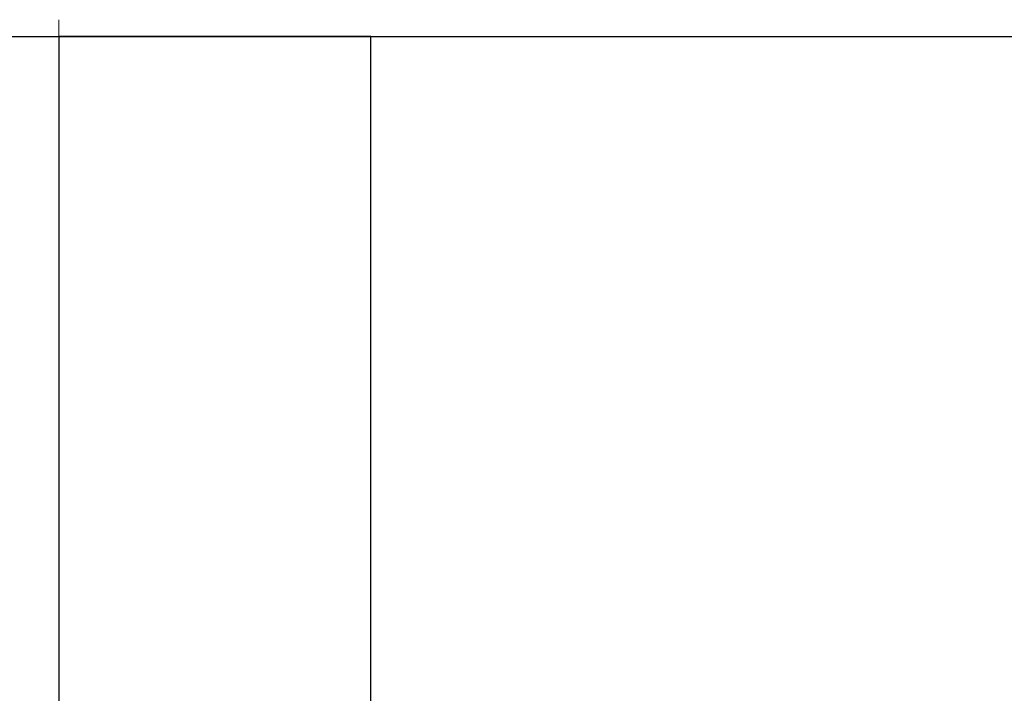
# Model space of a CAD drawing. Header units: metres. Extents: x 397.7 to 427.5, y 12.7 to 28.4.
# Tile 95 of 147: x 407.427 to 407.743, y 27.439 to 27.655. Entities that reach past the tile are written whole.
import ezdxf

# ---------------------------------------------------------------- set-up
doc = ezdxf.new("R2010")
doc.units = ezdxf.units.M
doc.layers.add('A-WALL-____-MCUT', color=7, linetype='Continuous', lineweight=25)
doc.layers.add('A-WALL-____-OTLN', color=7, linetype='Continuous', lineweight=25)

# ---------------------------------------------------------------- blocks, each defined once
blk = doc.blocks.new('Family - Evans P3-156199-06_ENLLUMENAT_P3')
at = {"layer": 'A-WALL-____-MCUT', "color": 253, "true_color": 0xaaaaaa}
for p, q in [((1.72, 0.1), (0, 0.1)), ((0, 0.1), (0, 0)), ((0, 0), (1.72, 0))]:
    blk.add_line(p, q, dxfattribs=at)
at = {"layer": 'A-WALL-____-OTLN', "color": 253, "true_color": 0xaaaaaa}
for p, q in [((1.72, 0.1), (0, 0.1)), ((0, 0.1), (0, 0)), ((0, 0), (1.72, 0))]:
    blk.add_line(p, q, dxfattribs=at)
at = {"layer": 'A-WALL-____-OTLN', "color": 253, "lineweight": 18, "true_color": 0xaaaaaa}
blk.add_line((-0.0054, 0), (1.72, 0), dxfattribs=at)
blk = doc.blocks.new('Family - Evans P3-156328-06_ENLLUMENAT_P3')
at = {"layer": 'A-WALL-____-MCUT', "color": 253, "true_color": 0xaaaaaa}
blk.add_line((0, 0), (2.89049, 0), dxfattribs=at)
at = {"layer": 'A-WALL-____-OTLN', "color": 253, "true_color": 0xaaaaaa}
blk.add_line((0, 0), (2.89049, 0), dxfattribs=at)
at = {"layer": 'A-WALL-____-OTLN', "color": 253, "lineweight": 18, "true_color": 0xaaaaaa}
blk.add_line((0, 0), (2.89049, 0), dxfattribs=at)
blk = doc.blocks.new('LONDR55-XX_ZZ-ARQ-CAA-M3D-Londres55_ifc-1-06_ENLLUMENAT_P3')
at = {"layer": 'A-WALL-____-OTLN', "color": 253, "lineweight": 18, "true_color": 0xaaaaaa}
blk.add_blockref('Family - Evans P3-156328-06_ENLLUMENAT_P3', (405.99698, 27.64946), dxfattribs=at)
at = {"layer": 'A-WALL-____-OTLN', "color": 253, "lineweight": 18, "true_color": 0xaaaaaa, "rotation": 270}
blk.add_blockref('Family - Evans P3-156199-06_ENLLUMENAT_P3', (407.43973, 27.64946), dxfattribs=at)

msp = doc.modelspace()

# ---------------------------------------------------------------- block references
at = {"lineweight": 5}
msp.add_blockref('LONDR55-XX_ZZ-ARQ-CAA-M3D-Londres55_ifc-1-06_ENLLUMENAT_P3', (0, 0), dxfattribs=at)

doc.saveas('drawing.dxf')
